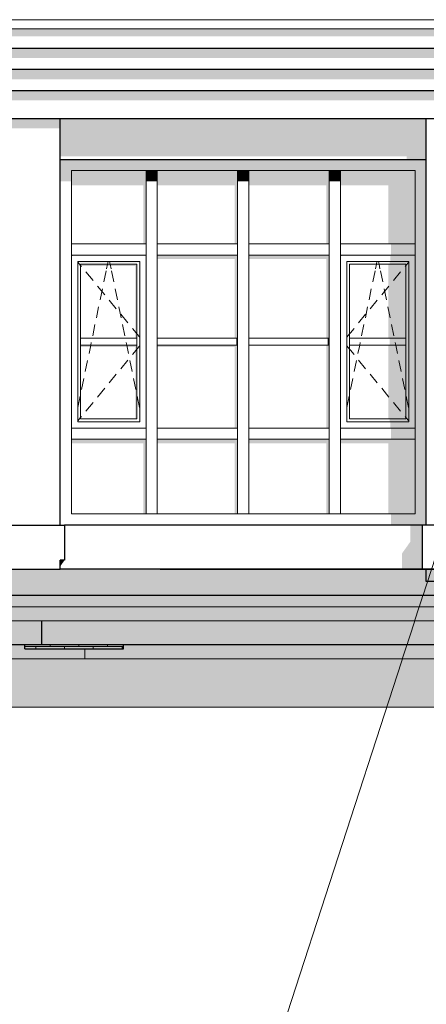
# Model space of a CAD drawing. Header units: millimetres. Extents: x -95523 to 190468, y -7401 to 17692.
# Tile 30 of 139: x -37854 to -34967, y -3156 to 3843. Entities that reach past the tile are written whole.
import ezdxf

# ---------------------------------------------------------------- set-up
doc = ezdxf.new("R2010")
doc.units = ezdxf.units.MM
doc.header["$MEASUREMENT"] = 0
doc.set_wipeout_variables(frame=1)
doc.linetypes.add('Wipeout_Contour', pattern=[1000, 0, -1000])
for name, color, linetype, lineweight in [('Р_Фасад в осях 1-24_2_1 Молдинги_Ном._пера__1', 7, 'Continuous', 15), ('Р_Фасад в осях 1-24_2_1_Цоколь_Ном._пера__2', 8, 'Continuous', 15), ('Р_Фасад в осях 1-24_2_1_Цоколь_Ном._пера__21', 7, 'Continuous', 30), ('Р_Фасад в осях 1-24_2_2D - Общий_Ном._пера__2', 8, 'Continuous', 15), ('Р_Фасад в осях 1-24_2_2D - Общий_Ном._пера__74', 255, 'Continuous', 0), ('Р_Фасад в осях 1-24_2_Конструктив - Колонны_Ном._пера__102', 254, 'Continuous', 5), ('Р_Фасад в осях 1-24_2_Конструктив - Колонны_Ном._пера__2', 8, 'Continuous', 15), ('Р_Фасад в осях 1-24_2_Конструктив - Колонны_Ном._пера__21', 7, 'Continuous', 30), ('Р_Фасад в осях 1-24_2_Конструктив - Перекрытия_Ном._пера__2', 8, 'Continuous', 15), ('Р_Фасад в осях 1-24_2_Конструктив - Стены Несущие_Ном._пера__2', 8, 'Continuous', 15), ('Р_Фасад в осях 1-24_2_Конструктив - Стены Несущие_Ном._пера__21', 7, 'Continuous', 30), ('Р_Фасад в осях 1-24_2_Новый_1 Молдинги_Ном._пера__2', 8, 'Continuous', 15), ('Р_Фасад в осях 1-24_2_Новый_1 Молдинги_Ном._пера__21', 7, 'Continuous', 30), ('Р_Фасад в осях 1-24_2_Новый_1_Входная группа_Ном._пера__2', 8, 'Continuous', 15), ('Р_Фасад в осях 1-24_2_Новый_1_Входная группа_Ном._пера__21', 7, 'Continuous', 30), ('Р_Фасад в осях 1-24_2_Новый_Аннотация - Выносная Надпись.Фасад фрагмент_Ном._пера__1', 7, 'Continuous', 15), ('Р_Фасад в осях 1-24_2_Новый_Конструктив - Навесные Стены_Ном._пера__1', 7, 'Continuous', 15), ('Р_Фасад в осях 1-24_2_Новый_Конструктив - Навесные Стены_Ном._пера__2', 8, 'Continuous', 15), ('Р_Фасад в осях 1-24_2_Новый_Конструктив - Перекрытия_Ном._пера__2', 8, 'Continuous', 15), ('Р_Фасад в осях 1-24_2_Новый_Конструктив - Стены Несущие_Ном._пера__2', 8, 'Continuous', 15), ('Р_Фасад в осях 1-24_2_Новый_Конструктив - Стены Несущие_Ном._пера__21', 7, 'Continuous', 30), ('Р_Фасад в осях 1-24_2_Новый_Фартук парапета_Ном._пера__1', 7, 'Continuous', 15)]:
    doc.layers.add(name, color=color, linetype=linetype, lineweight=lineweight)
doc.layers.add('Р_Фасад в осях 1-24_2_Конструктив - Перекрытия', color=7, linetype='Continuous')
doc.layers.add('Р_Фасад в осях 1-24_2_Новый_Конструктив - Перекрытия', color=7, linetype='Continuous')
for name, color, linetype, lineweight, true_color in [('Р_Фасад в осях 1-24_2_Конструктив - Перекрытия_Ном._пера__89', 7, 'Continuous', 20, 0x71cebe), ('Р_Фасад в осях 1-24_2_Новый_Конструктив - Навесные Стены_Ном._пера__87', 7, 'Continuous', 20, 0x6a6a6a), ('Р_Фасад в осях 1-24_2_Новый_Конструктив - Перекрытия_Ном._пера__89', 7, 'Continuous', 20, 0x71cebe)]:
    doc.layers.add(name, color=color, linetype=linetype, lineweight=lineweight, true_color=true_color)

msp = doc.modelspace()

# ---------------------------------------------------------------- hatches: boundary and pattern name
at = {"layer": 'Р_Фасад в осях 1-24_2_1_Цоколь_Ном._пера__2', "linetype": 'Continuous', "lineweight": 0, "true_color": 0x3f3f3f}
for points in [[(-35140.2, -63), (-34997.2, -63), (-34997.2, 250), (-35080.2, 250), (-35080.2, 132.7), (-35140.2, 47.8)], [(-37566.2, -42.4), (-37536.2, 0), (-37566.2, 0)]]:
    msp.add_hatch(color=250, dxfattribs=at).paths.add_polyline_path(points)
at = {"layer": 'Р_Фасад в осях 1-24_2_Конструктив - Колонны_Ном._пера__102', "linetype": 'Continuous', "lineweight": 5}
h = msp.add_hatch(dxfattribs=at)
h.set_pattern_fill('КЛАДКА_КИРПИЧНАЯ___ЛОЖКО_E1', color=254, style=0, pattern_type=2)
h.set_pattern_definition([(0, (0, 0), (0, 68), []), (90, (0, 0), (-204, 0), [68, -68]), (90, (102, 68), (-204, 0), [68, -68])])
h.paths.add_polyline_path([(-37817.2, -600), (-37817.2, -630), (-37117.2, -630), (-37117.2, -600), (-37697.2, -600)])
at = {"layer": 'Р_Фасад в осях 1-24_2_Конструктив - Колонны_Ном._пера__2', "linetype": 'Continuous', "lineweight": 0, "true_color": 0x3f3f3f}
msp.add_hatch(color=250, dxfattribs=at).paths.add_polyline_path([(-37817.2, -600), (-37817.2, -630), (-37117.2, -630), (-37117.2, -600), (-37697.2, -600)])
at = {"layer": 'Р_Фасад в осях 1-24_2_Конструктив - Стены Несущие_Ном._пера__2', "linetype": 'Continuous', "lineweight": 0, "true_color": 0x3f3f3f}
for points in [[(-41556.2, -430), (-41556.2, -600), (-37697.2, -600), (-37697.2, -430)], [(-37697.2, -430), (-37697.2, -600), (-34827.2, -600), (-34827.2, -430)]]:
    msp.add_hatch(color=250, dxfattribs=at).paths.add_polyline_path(points)
at = {"layer": 'Р_Фасад в осях 1-24_2_Новый_1 Молдинги_Ном._пера__2', "linetype": 'Continuous', "lineweight": 0, "true_color": 0x3f3f3f}
for points in [[(-22127.2, 3777.6), (-42007.2, 3777.6), (-42007.2, 3723.9), (-22127.6, 3723.9)], [(-22177.2, 3640), (-41957.2, 3640), (-41957.2, 3569.3), (-22177.2, 3569.3)], [(-22227.2, 3490), (-41907.2, 3490), (-41907.2, 3419.3), (-22227.2, 3419.3)], [(-41857.2, 3340), (-41857.2, 3269.3), (-22277.2, 3269.3), (-22277.2, 3340)]]:
    msp.add_hatch(color=250, dxfattribs=at).paths.add_polyline_path(points)
at = {"layer": 'Р_Фасад в осях 1-24_2_Новый_1_Входная группа_Ном._пера__2', "linetype": 'Continuous', "lineweight": 0, "true_color": 0x3f3f3f}
for points in [[(-37567.2, 3140), (-39137.2, 3140), (-39137.2, 3069.3), (-37567.2, 3069.3)], [(-39137.2, -65.9), (-37568.2, -65.9), (-37567.2, -64.4), (-37567.2, -63), (-39137.2, -63)], [(-33407.2, -63), (-34967.2, -63), (-34967.2, -105.4), (-33407.2, -105.4)]]:
    msp.add_hatch(color=250, dxfattribs=at).paths.add_polyline_path(points)
at = {"layer": 'Р_Фасад в осях 1-24_2_Новый_Конструктив - Навесные Стены_Ном._пера__2', "linetype": 'Continuous', "lineweight": 0, "true_color": 0x3f3f3f}
for points in [[(-37567.2, 2850), (-37487.2, 2770), (-36917.2, 2770), (-36917.2, 2850)], [(-37487.2, 2770), (-37567.2, 2850), (-37567.2, 2694.4), (-37487.2, 2694.4)], [(-36267.2, 2770), (-36267.2, 2850), (-36917.2, 2850), (-36917.2, 2770)], [(-35617.2, 2770), (-35617.2, 2850), (-36267.2, 2850), (-36267.2, 2770)], [(-34967.2, 2850), (-35617.2, 2850), (-35617.2, 2770), (-35047.2, 2770)], [(-35047.2, 2770), (-35047.2, 2210), (-34967.2, 2210), (-34967.2, 2850)], [(-37487.2, 2666.2), (-36977.2, 2666.2), (-36977.2, 2250), (-36957.2, 2250), (-36957.2, 2770), (-37487.2, 2770)], [(-36877.2, 2770), (-36957.2, 2770), (-36957.2, 2694.4), (-36877.2, 2694.4)], [(-36877.2, 2770), (-36877.2, 2666.2), (-36327.2, 2666.2), (-36327.2, 2250), (-36307.2, 2250), (-36307.2, 2770)], [(-36227.2, 2770), (-36307.2, 2770), (-36307.2, 2694.4), (-36227.2, 2694.4)], [(-36227.2, 2770), (-36227.2, 2666.2), (-35677.2, 2666.2), (-35677.2, 2250), (-35657.2, 2250), (-35657.2, 2770)], [(-35657.2, 2770), (-35657.2, 2694.4), (-35577.2, 2694.4), (-35577.2, 2770)], [(-35577.2, 2770), (-35577.2, 2666.2), (-35237.2, 2666.2), (-35237.2, 2250), (-35047.2, 2250), (-35047.2, 2770)], [(-35217.2, 2250), (-35217.2, 2170), (-35047.2, 2170), (-35047.2, 2250)], [(-36957.2, 2170), (-37487.2, 2170), (-37480.1, 2162.9), (-36964.3, 2162.9)], [(-37480.1, 2162.9), (-37487.2, 2170), (-37487.2, 2162.9)], [(-36964.3, 2162.9), (-36962.2, 2162.9), (-36962.2, 945), (-36957.2, 940), (-36957.2, 2170)], [(-36877.2, 2170), (-36877.2, 2141.7), (-36327.2, 2141.7), (-36327.2, 1580), (-36307.2, 1580), (-36307.2, 2170)], [(-36227.2, 2170), (-36227.2, 2141.7), (-35677.2, 2141.7), (-35677.2, 1580), (-35657.2, 1580), (-35657.2, 2170)], [(-35047.2, 2170), (-35577.2, 2170), (-35570.1, 2162.9), (-35222.2, 2162.9), (-35222.2, 2125), (-35092.2, 2125)], [(-35570.1, 2162.9), (-35577.2, 2170), (-35577.2, 2162.9)], [(-35047.2, 940), (-35047.2, 2170), (-35092.2, 2125), (-35092.2, 985)], [(-35047.2, 900), (-34967.2, 900), (-34967.2, 2210), (-35047.2, 2210)], [(-37435.1, 2117.9), (-37442.2, 2125), (-37442.2, 2117.9)], [(-37442.2, 2125), (-37435.1, 2117.9), (-37009.3, 2117.9), (-37002.2, 2125)], [(-37422.2, 2105), (-37422.2, 2090.9), (-37032.2, 2090.9), (-37032.2, 1580), (-37022.2, 1580), (-37022.2, 2105)], [(-37009.3, 2117.9), (-37007.2, 2117.9), (-37007.2, 990), (-37002.2, 985), (-37002.2, 2125)], [(-35112.2, 2105), (-35237.2, 2105), (-35237.2, 1580), (-35112.2, 1580)], [(-35227.2, 2105), (-35112.2, 2105), (-35092.2, 2125), (-35227.2, 2125)], [(-35112.2, 1005), (-35092.2, 985), (-35092.2, 2125), (-35112.2, 2105)], [(-36317.2, 1580), (-36317.2, 1530), (-36307.2, 1530), (-36307.2, 1580)], [(-35667.2, 1580), (-35667.2, 1530), (-35657.2, 1530), (-35657.2, 1580)], [(-35227.2, 1580), (-35227.2, 1530), (-35112.2, 1530), (-35112.2, 1580)], [(-37422.2, 1530), (-37422.2, 1515.9), (-37032.2, 1515.9), (-37032.2, 1005), (-37022.2, 1005), (-37022.2, 1530)], [(-36307.2, 1530), (-36877.2, 1530), (-36877.2, 1515.9), (-36327.2, 1515.9), (-36327.2, 940), (-36307.2, 940)], [(-35677.2, 940), (-35657.2, 940), (-35657.2, 1530), (-35677.2, 1530)], [(-35237.2, 1005), (-35112.2, 1005), (-35112.2, 1530), (-35237.2, 1530)], [(-37007.2, 985), (-37002.2, 985), (-37007.2, 990)], [(-35112.2, 1005), (-35227.2, 1005), (-35227.2, 985), (-35092.2, 985)], [(-35222.2, 985), (-35222.2, 940), (-35047.2, 940), (-35092.2, 985)], [(-36962.2, 940), (-36957.2, 940), (-36962.2, 945)], [(-35217.2, 940), (-35217.2, 860), (-35047.2, 860), (-35047.2, 940)], [(-37487.2, 860), (-37487.2, 831.7), (-36977.2, 831.7), (-36977.2, 330), (-36957.2, 330), (-36957.2, 860)], [(-36877.2, 860), (-36877.2, 831.7), (-36327.2, 831.7), (-36327.2, 330), (-36307.2, 330), (-36307.2, 860)], [(-35657.2, 860), (-36227.2, 860), (-36227.2, 831.7), (-35677.2, 831.7), (-35677.2, 330), (-35657.2, 330)], [(-35577.2, 860), (-35577.2, 831.7), (-35237.2, 831.7), (-35237.2, 330), (-35047.2, 330), (-35047.2, 860)], [(-34967.2, 250), (-34967.2, 900), (-35047.2, 900), (-35047.2, 330)], [(-35217.2, 330), (-35217.2, 250), (-34967.2, 250), (-35047.2, 330)]]:
    msp.add_hatch(color=250, dxfattribs=at).paths.add_polyline_path(points)
at = {"layer": 'Р_Фасад в осях 1-24_2_Новый_Конструктив - Стены Несущие_Ном._пера__2', "linetype": 'Continuous', "lineweight": 0, "true_color": 0x3f3f3f}
msp.add_hatch(color=250, dxfattribs=at).paths.add_polyline_path([(-34967.2, 3140), (-37567.2, 3140), (-37567.2, 2871.3), (-35107.2, 2871.3), (-35107.2, 2850), (-34967.2, 2850)])

# ---------------------------------------------------------------- linework, layer by layer
at = {"layer": 'Р_Фасад в осях 1-24_2_1 Молдинги_Ном._пера__1', "color": 7, "linetype": 'Continuous', "lineweight": 15}
msp.add_line((-22467.2, -80), (-41667.2, -60), dxfattribs=at)
at = {"layer": 'Р_Фасад в осях 1-24_2_1_Цоколь_Ном._пера__21', "color": 7, "linetype": 'Continuous', "lineweight": 30}
for p, q in [((-39138.2, 250), (-37566.2, 250)), ((-37566.2, 250), (-37536.2, 250)), ((-37536.2, 250), (-37536.2, 0)), ((-34997.2, 250), (-37536.2, 250)), ((-33406, 250), (-34997.2, 250)), ((-34997.2, 250), (-34997.2, -63)), ((-39138.2, -63), (-37566.2, -63)), ((-37536.2, 0), (-37566.2, 0)), ((-37566.2, -63), (-37566.2, 0)), ((-34997.2, -63), (-37566.2, -63)), ((-33406, -63), (-34997.2, -63))]:
    msp.add_line(p, q, dxfattribs=at)
at = {"layer": 'Р_Фасад в осях 1-24_2_Новый_1 Молдинги_Ном._пера__21', "color": 7, "linetype": 'Continuous', "lineweight": 30}
for p, q in [((-42007.2, 3640), (-22127.2, 3640)), ((-41957.2, 3490), (-22177.2, 3490)), ((-41907.2, 3340), (-22227.2, 3340)), ((-41857.2, 3140), (-22277.2, 3140))]:
    msp.add_line(p, q, dxfattribs=at)
at = {"layer": 'Р_Фасад в осях 1-24_2_Новый_1_Входная группа_Ном._пера__21', "color": 7, "linetype": 'Continuous', "lineweight": 30}
for p, q in [((-37567.2, 250), (-37567.2, 3140)), ((-34967.2, 250), (-34967.2, 3140)), ((-37567.2, -65.9), (-39137.2, -65.9)), ((-37567.2, -65.9), (-37567.2, -63)), ((-34967.2, -150), (-34967.2, -63)), ((-33407.2, -150), (-34967.2, -150))]:
    msp.add_line(p, q, dxfattribs=at)
at = {"layer": 'Р_Фасад в осях 1-24_2_Новый_Конструктив - Навесные Стены_Ном._пера__1', "color": 7, "linetype": 'Continuous', "lineweight": 15}
for p, q in [((-36957.2, 2250), (-36957.2, 2770)), ((-36917.2, 2770), (-36957.2, 2770)), ((-36877.2, 2250), (-36877.2, 2770)), ((-36307.2, 2250), (-36307.2, 2770)), ((-36267.2, 2770), (-36307.2, 2770)), ((-36227.2, 2250), (-36227.2, 2770)), ((-35657.2, 2250), (-35657.2, 2770)), ((-35617.2, 2770), (-35657.2, 2770)), ((-35577.2, 2250), (-35577.2, 2770)), ((-36957.2, 2210), (-36957.2, 2250)), ((-36877.2, 2210), (-36877.2, 2250)), ((-36307.2, 2210), (-36307.2, 2250)), ((-36227.2, 2210), (-36227.2, 2250)), ((-35657.2, 2210), (-35657.2, 2250)), ((-35577.2, 2210), (-35577.2, 2250)), ((-36957.2, 940), (-36957.2, 2170)), ((-36877.2, 940), (-36877.2, 2170)), ((-36307.2, 940), (-36307.2, 2170)), ((-36227.2, 940), (-36227.2, 2170)), ((-35657.2, 940), (-35657.2, 2170)), ((-35577.2, 940), (-35577.2, 2170)), ((-37442.2, 985), (-37442.2, 2125)), ((-37442.2, 2125), (-37002.2, 2125)), ((-37442.2, 2119.6), (-37422.2, 2095.4)), ((-37422.2, 2105), (-37022.2, 2105)), ((-37422.2, 1580), (-37422.2, 2105)), ((-37238.3, 2071.6), (-37231.4, 2105)), ((-37231.4, 2105), (-37227.3, 2125)), ((-37212.9, 2105), (-37217, 2125)), ((-37206, 2071.6), (-37212.9, 2105)), ((-37022.2, 2105), (-37022.2, 1580)), ((-37002.2, 2125), (-37002.2, 985)), ((-35532.2, 985), (-35532.2, 2125)), ((-35532.2, 2125), (-35092.2, 2125)), ((-35512.2, 2105), (-35112.2, 2105)), ((-35512.2, 1580), (-35512.2, 2105)), ((-35328.3, 2071.6), (-35321.4, 2105)), ((-35321.4, 2105), (-35317.3, 2125)), ((-35302.9, 2105), (-35307, 2125)), ((-35296, 2071.6), (-35302.9, 2105)), ((-35092.2, 2119.6), (-35112.2, 2095.4)), ((-35112.2, 2105), (-35112.2, 1580)), ((-35092.2, 2125), (-35092.2, 985)), ((-37422.2, 2095.4), (-37416.3, 2088.2)), ((-37384.5, 2049.6), (-37333.7, 1987.9)), ((-37257.5, 1978.6), (-37241.3, 2057)), ((-37186.9, 1978.6), (-37203, 2057)), ((-35347.5, 1978.6), (-35331.3, 2057)), ((-35276.9, 1978.6), (-35293, 2057)), ((-35149.8, 2049.6), (-35200.7, 1987.9)), ((-35112.2, 2095.4), (-35118, 2088.2)), ((-37301.9, 1949.3), (-37251, 1887.5)), ((-37283.7, 1851.3), (-37267.5, 1929.7)), ((-37160.7, 1851.3), (-37176.8, 1929.7)), ((-35373.7, 1851.3), (-35357.5, 1929.7)), ((-35232.5, 1949.3), (-35283.3, 1887.5)), ((-35250.7, 1851.3), (-35266.8, 1929.7)), ((-37219.3, 1848.9), (-37168.4, 1787.2)), ((-35315.1, 1848.9), (-35366, 1787.2)), ((-37309.9, 1724), (-37293.8, 1802.3)), ((-37134.5, 1724), (-37150.6, 1802.3)), ((-35399.9, 1724), (-35383.8, 1802.3)), ((-35224.5, 1724), (-35240.6, 1802.3)), ((-37136.6, 1748.6), (-37085.8, 1686.8)), ((-35397.7, 1748.6), (-35448.6, 1686.8)), ((-37336.1, 1596.6), (-37320, 1675)), ((-37108.3, 1596.6), (-37124.4, 1675)), ((-37054, 1648.2), (-37028, 1616.8)), ((-37028, 1616.8), (-37022.2, 1609.6)), ((-35506.3, 1616.8), (-35512.2, 1609.6)), ((-35480.4, 1648.2), (-35506.3, 1616.8)), ((-35426.1, 1596.6), (-35410, 1675)), ((-35198.3, 1596.6), (-35214.4, 1675)), ((-37022.2, 1580), (-37422.2, 1580)), ((-37422.2, 1580), (-37422.2, 1530)), ((-37349.8, 1530), (-37346.2, 1547.7)), ((-37094.5, 1530), (-37098.2, 1547.7)), ((-37022.2, 1609.6), (-37002.2, 1585.4)), ((-37022.2, 1530), (-37022.2, 1580)), ((-36307.2, 1580), (-36877.2, 1580)), ((-35657.2, 1580), (-36227.2, 1580)), ((-35512.2, 1609.6), (-35532.2, 1585.4)), ((-35112.2, 1580), (-35512.2, 1580)), ((-35512.2, 1580), (-35512.2, 1530)), ((-35439.8, 1530), (-35436.2, 1547.7)), ((-35184.5, 1530), (-35188.2, 1547.7)), ((-35112.2, 1530), (-35112.2, 1580)), ((-37422.2, 1530), (-37022.2, 1530)), ((-37422.2, 1005), (-37422.2, 1530)), ((-37362.3, 1469.3), (-37349.8, 1530)), ((-37082, 1469.3), (-37094.5, 1530)), ((-37054, 1461.8), (-37028, 1493.2)), ((-37028, 1493.2), (-37022.2, 1500.4)), ((-37022.2, 1530), (-37022.2, 1005)), ((-37022.2, 1500.4), (-37002.2, 1524.6)), ((-36877.2, 1530), (-36307.2, 1530)), ((-36227.2, 1530), (-35657.2, 1530)), ((-35512.2, 1500.4), (-35532.2, 1524.6)), ((-35512.2, 1530), (-35112.2, 1530)), ((-35512.2, 1005), (-35512.2, 1530)), ((-35506.3, 1493.2), (-35512.2, 1500.4)), ((-35480.4, 1461.8), (-35506.3, 1493.2)), ((-35452.3, 1469.3), (-35439.8, 1530)), ((-35172, 1469.3), (-35184.5, 1530)), ((-35112.2, 1530), (-35112.2, 1005)), ((-37388.5, 1342), (-37372.4, 1420.3)), ((-37136.6, 1361.4), (-37085.8, 1423.2)), ((-37055.8, 1342), (-37072, 1420.3)), ((-35478.5, 1342), (-35462.4, 1420.3)), ((-35397.7, 1361.4), (-35448.6, 1423.2)), ((-35145.8, 1342), (-35162, 1420.3)), ((-37414.8, 1214.7), (-37398.6, 1293)), ((-37219.3, 1261.1), (-37168.4, 1322.8)), ((-37029.6, 1214.7), (-37045.7, 1293)), ((-35504.8, 1214.7), (-35488.6, 1293)), ((-35315.1, 1261.1), (-35366, 1322.8)), ((-35119.6, 1214.7), (-35135.7, 1293)), ((-37301.9, 1160.7), (-37251, 1222.5)), ((-35232.5, 1160.7), (-35283.3, 1222.5)), ((-37441, 1087.3), (-37424.8, 1165.7)), ((-37384.5, 1060.4), (-37333.7, 1122.1)), ((-37003.4, 1087.3), (-37019.5, 1165.7)), ((-35531, 1087.3), (-35514.8, 1165.7)), ((-35149.8, 1060.4), (-35200.7, 1122.1)), ((-35093.4, 1087.3), (-35109.5, 1165.7)), ((-37442.2, 990.4), (-37422.2, 1014.6)), ((-37002.2, 985), (-37442.2, 985)), ((-37422.2, 1014.6), (-37416.3, 1021.8)), ((-37022.2, 1005), (-37422.2, 1005)), ((-35092.2, 985), (-35532.2, 985)), ((-35112.2, 1005), (-35512.2, 1005)), ((-35112.2, 1014.6), (-35118, 1021.8)), ((-35092.2, 990.4), (-35112.2, 1014.6)), ((-36957.2, 900), (-36957.2, 940)), ((-36877.2, 900), (-36877.2, 940)), ((-36307.2, 900), (-36307.2, 940)), ((-36227.2, 900), (-36227.2, 940)), ((-36957.2, 330), (-36957.2, 860)), ((-36877.2, 330), (-36877.2, 860)), ((-36307.2, 330), (-36307.2, 860)), ((-36227.2, 330), (-36227.2, 860)), ((-35657.2, 330), (-35657.2, 860)), ((-35577.2, 330), (-35577.2, 860)), ((-36957.2, 330), (-36877.2, 330)), ((-36307.2, 330), (-36227.2, 330)), ((-35657.2, 330), (-35577.2, 330))]:
    msp.add_line(p, q, dxfattribs=at)
at = {"layer": 'Р_Фасад в осях 1-24_2_Новый_Конструктив - Навесные Стены_Ном._пера__87', "color": 251, "linetype": 'Continuous', "lineweight": 20, "true_color": 0x6a6a6a}
for p, q in [((-37487.2, 2250), (-37487.2, 2770)), ((-36957.2, 2770), (-37487.2, 2770)), ((-36877.2, 2770), (-36917.2, 2770)), ((-36307.2, 2770), (-36877.2, 2770)), ((-36227.2, 2770), (-36267.2, 2770)), ((-35657.2, 2770), (-36227.2, 2770)), ((-35577.2, 2770), (-35617.2, 2770)), ((-35047.2, 2770), (-35577.2, 2770)), ((-35047.2, 2250), (-35047.2, 2770)), ((-37487.2, 2250), (-36957.2, 2250)), ((-37487.2, 2210), (-37487.2, 2250)), ((-36877.2, 2250), (-36307.2, 2250)), ((-36227.2, 2250), (-35657.2, 2250)), ((-35577.2, 2250), (-35047.2, 2250)), ((-35047.2, 2210), (-35047.2, 2250)), ((-37487.2, 2210), (-37487.2, 2170)), ((-37487.2, 940), (-37487.2, 2170)), ((-37487.2, 2170), (-36957.2, 2170)), ((-36957.2, 2170), (-36957.2, 2210)), ((-36877.2, 2210), (-36877.2, 2170)), ((-36877.2, 2170), (-36307.2, 2170)), ((-36307.2, 2170), (-36307.2, 2210)), ((-36227.2, 2210), (-36227.2, 2170)), ((-36227.2, 2170), (-35657.2, 2170)), ((-35657.2, 2170), (-35657.2, 2210)), ((-35577.2, 2210), (-35577.2, 2170)), ((-35577.2, 2170), (-35047.2, 2170)), ((-35047.2, 2170), (-35047.2, 2210)), ((-35047.2, 940), (-35047.2, 2170)), ((-37487.2, 940), (-36957.2, 940)), ((-37487.2, 940), (-37487.2, 860)), ((-36877.2, 940), (-36307.2, 940)), ((-36227.2, 940), (-35657.2, 940)), ((-35657.2, 860), (-35657.2, 940)), ((-35577.2, 940), (-35047.2, 940)), ((-35577.2, 940), (-35577.2, 860)), ((-35047.2, 860), (-35047.2, 940)), ((-37487.2, 330), (-37487.2, 860)), ((-37487.2, 860), (-36957.2, 860)), ((-36957.2, 860), (-36957.2, 900)), ((-36877.2, 900), (-36877.2, 860)), ((-36877.2, 860), (-36307.2, 860)), ((-36307.2, 860), (-36307.2, 900)), ((-36227.2, 900), (-36227.2, 860)), ((-36227.2, 860), (-35657.2, 860)), ((-35577.2, 860), (-35047.2, 860)), ((-35047.2, 330), (-35047.2, 860)), ((-37487.2, 330), (-36957.2, 330)), ((-36877.2, 330), (-36307.2, 330)), ((-36227.2, 330), (-35657.2, 330)), ((-35577.2, 330), (-35047.2, 330))]:
    msp.add_line(p, q, dxfattribs=at)
at = {"layer": 'Р_Фасад в осях 1-24_2_Новый_Конструктив - Стены Несущие_Ном._пера__21', "color": 7, "linetype": 'Continuous', "lineweight": 30}
msp.add_line((-37567.2, 2850), (-34967.2, 2850), dxfattribs=at)
at = {"layer": 'Р_Фасад в осях 1-24_2_Новый_Фартук парапета_Ном._пера__1', "color": 7, "linetype": 'Continuous', "lineweight": 15}
for p, q in [((-42044.8, 3842.7), (-22089.6, 3842.7)), ((-42044.8, 3777.6), (-22089.6, 3777.6))]:
    msp.add_line(p, q, dxfattribs=at)

# ---------------------------------------------------------------- wipeouts: each hides what was drawn before it
at = {"color": 254, "linetype": 'Wipeout_Contour', "lineweight": 0, "ltscale": 233214.67334}
msp.add_wipeout([(-41560.2, -330), (-33717.2, -330), (-33717.2, -250), (-41327.2, -250), (-41327.2, -279), (-41560.2, -279)], dxfattribs=at).dxf.layer = 'Р_Фасад в осях 1-24_2_Новый_Конструктив - Перекрытия'

# ---------------------------------------------------------------- next in the draw order: hatches: boundary and pattern name
at = {"layer": 'Р_Фасад в осях 1-24_2_Новый_Конструктив - Перекрытия_Ном._пера__2', "linetype": 'Continuous', "lineweight": 0, "true_color": 0x3f3f3f}
msp.add_hatch(color=250, dxfattribs=at).paths.add_polyline_path([(-41560.2, -330), (-33717.2, -330), (-33717.2, -250), (-41327.2, -250), (-41327.2, -279), (-41560.2, -279)])
at = {"layer": 'Р_Фасад в осях 1-24_2_Новый_Конструктив - Стены Несущие_Ном._пера__2', "linetype": 'Continuous', "lineweight": 0, "true_color": 0x3f3f3f}
msp.add_hatch(color=250, dxfattribs=at).paths.add_polyline_path([(-41667.1, 250), (-41667.2, -101.2), (-39338.3, -101.2), (-39338.3, -250), (-37697.4, -250), (-37592.1, -101.2), (-35167.2, -101.2), (-35167.2, -250), (-33517.2, -250), (-33517.2, -150), (-34967.2, -150), (-34967.2, -63), (-37567.2, -63), (-37567.2, -65.9), (-39137.2, -65.9), (-39137.2, -63), (-41667.1, -63)])

# ---------------------------------------------------------------- next in the draw order: linework, layer by layer
at = {"layer": 'Р_Фасад в осях 1-24_2_Новый_Конструктив - Стены Несущие_Ном._пера__21', "color": 7, "linetype": 'Continuous', "lineweight": 30}
msp.add_line((-33517.2, -250), (-41667.2, -250), dxfattribs=at)

# ---------------------------------------------------------------- next in the draw order: wipeouts: each hides what was drawn before it
at = {"color": 254, "linetype": 'Wipeout_Contour', "lineweight": 0, "ltscale": 232436.077779}
msp.add_wipeout([(-40992.2, -700), (-37392.2, -700), (-37392.2, -630), (-37817.2, -630), (-37817.2, -600), (-40992.2, -600)], dxfattribs=at).dxf.layer = 'Р_Фасад в осях 1-24_2_Конструктив - Перекрытия'

# ---------------------------------------------------------------- next in the draw order: hatches: boundary and pattern name
at = {"layer": 'Р_Фасад в осях 1-24_2_Конструктив - Перекрытия_Ном._пера__2', "linetype": 'Continuous', "lineweight": 0, "true_color": 0x3f3f3f}
msp.add_hatch(color=250, dxfattribs=at).paths.add_polyline_path([(-40992.2, -700), (-37392.2, -700), (-37392.2, -630), (-37817.2, -630), (-37817.2, -600), (-40992.2, -600)])

# ---------------------------------------------------------------- next in the draw order: linework, layer by layer
at = {"layer": 'Р_Фасад в осях 1-24_2_Конструктив - Колонны_Ном._пера__21', "color": 7, "linetype": 'Continuous', "lineweight": 30}
msp.add_line((-37817.2, -630), (-37817.2, -600), dxfattribs=at)
at = {"layer": 'Р_Фасад в осях 1-24_2_Конструктив - Стены Несущие_Ном._пера__21', "color": 7, "linetype": 'Continuous', "lineweight": 30}
msp.add_line((-37697.2, -600), (-41556.2, -600), dxfattribs=at)

# ---------------------------------------------------------------- next in the draw order: wipeouts: each hides what was drawn before it
at = {"color": 254, "linetype": 'Wipeout_Contour', "lineweight": 0, "ltscale": 152562.531885}
msp.add_wipeout([(-42560.2, -330), (-42560.2, -430), (-33717.2, -430), (-33717.2, -330)], dxfattribs=at).dxf.layer = 'Р_Фасад в осях 1-24_2_Новый_Конструктив - Перекрытия'

# ---------------------------------------------------------------- next in the draw order: linework, layer by layer
at = {"layer": 'Р_Фасад в осях 1-24_2_Конструктив - Стены Несущие_Ном._пера__21', "color": 7, "linetype": 'Continuous', "lineweight": 30}
msp.add_line((-37697.2, -600), (-37697.2, -430), dxfattribs=at)
at = {"layer": 'Р_Фасад в осях 1-24_2_Новый_Конструктив - Перекрытия_Ном._пера__89', "color": 123, "linetype": 'Continuous', "lineweight": 20, "true_color": 0x71cebe}
for p, q in [((-42560.2, -330), (-33717.2, -330)), ((-42560.2, -430), (-33717.2, -430))]:
    msp.add_line(p, q, dxfattribs=at)

# ---------------------------------------------------------------- next in the draw order: wipeouts: each hides what was drawn before it
at = {"color": 254, "linetype": 'Wipeout_Contour', "lineweight": 0, "ltscale": 319361.501904}
msp.add_wipeout([(-37117.2, -630), (-37392.2, -630), (-37392.2, -700), (-33792.2, -700), (-33792.2, -480), (-33957.2, -480), (-33957.2, -600), (-34797.2, -600), (-37117.2, -600)], dxfattribs=at).dxf.layer = 'Р_Фасад в осях 1-24_2_Конструктив - Перекрытия'

# ---------------------------------------------------------------- next in the draw order: hatches: boundary and pattern name
at = {"layer": 'Р_Фасад в осях 1-24_2_2D - Общий_Ном._пера__2', "linetype": 'Continuous', "lineweight": 15}
h = msp.add_hatch(dxfattribs=at)
h.set_pattern_fill('ГРУНТ_02_0002', color=8, style=0, pattern_type=2)
h.set_pattern_definition([(45, (0, 0), (-275.7716, 275.7716), []), (45, (-91.9, 91.9), (-551.543, 551.543), []), (45, (-183.85, 183.85), (-551.543, 551.543), []), (135, (-275.77, 275.77), (91.92388, 91.92388), [390, -390])])
h.paths.add_polyline_path([(-92197.2, -550), (-92197.2, -510), (-95523.4, -510), (-95523.4, -1042.9), (31270, -1042.9), (31270, 0), (28064.8, 0), (28064.8, -365.9), (15451.8, -320), (15451.8, 0), (-22437.2, -20.3), (-22437.2, -80), (-41667.2, -60), (-44177.8, -80), (-79586.1, -130), (-79586.1, -380)])
at = {"layer": 'Р_Фасад в осях 1-24_2_Конструктив - Перекрытия_Ном._пера__2', "linetype": 'Continuous', "lineweight": 0, "true_color": 0x3f3f3f}
msp.add_hatch(color=250, dxfattribs=at).paths.add_polyline_path([(-37117.2, -630), (-37392.2, -630), (-37392.2, -700), (-33792.2, -700), (-33792.2, -480), (-33957.2, -480), (-33957.2, -600), (-34797.2, -600), (-37117.2, -600)])

# ---------------------------------------------------------------- next in the draw order: linework, layer by layer
at = {"layer": 'Р_Фасад в осях 1-24_2_2D - Общий_Ном._пера__74', "color": 255, "linetype": 'Continuous', "lineweight": 0, "flags": 128}
msp.add_lwpolyline([(-92197.2, -550), (-79586.1, -380), (-79586.1, -130), (-44177.8, -80), (-41667.2, -60), (-22437.2, -80), (-22437.2, -20.3), (15451.8, 0), (15451.8, -320), (28064.8, -365.9), (28064.8, 0), (31270, 0), (31270, -1042.9), (-95523.4, -1042.9), (-95523.4, -510), (-92197.2, -510)], close=True, dxfattribs=at)
at = {"layer": 'Р_Фасад в осях 1-24_2_Конструктив - Колонны_Ном._пера__21', "color": 7, "linetype": 'Continuous', "lineweight": 30}
for p, q in [((-37117.2, -630), (-37117.2, -600)), ((-37817.2, -630), (-37117.2, -630))]:
    msp.add_line(p, q, dxfattribs=at)
at = {"layer": 'Р_Фасад в осях 1-24_2_Конструктив - Перекрытия_Ном._пера__89', "color": 123, "linetype": 'Continuous', "lineweight": 20, "true_color": 0x71cebe}
for p, q in [((-37392.2, -700), (-37392.2, -630)), ((-40992.2, -700), (-37392.2, -700)), ((-37392.2, -700), (-33792.2, -700))]:
    msp.add_line(p, q, dxfattribs=at)
at = {"layer": 'Р_Фасад в осях 1-24_2_Конструктив - Стены Несущие_Ном._пера__21', "color": 7, "linetype": 'Continuous', "lineweight": 30}
msp.add_line((-34827.2, -600), (-37697.2, -600), dxfattribs=at)
at = {"layer": 'Р_Фасад в осях 1-24_2_Новый_Аннотация - Выносная Надпись.Фасад фрагмент_Ном._пера__1', "color": 7, "linetype": 'Continuous', "lineweight": 15}
msp.add_line((-34093.9, 2514.8), (-36263.8, -4171.6), dxfattribs=at)

doc.saveas('drawing.dxf')
